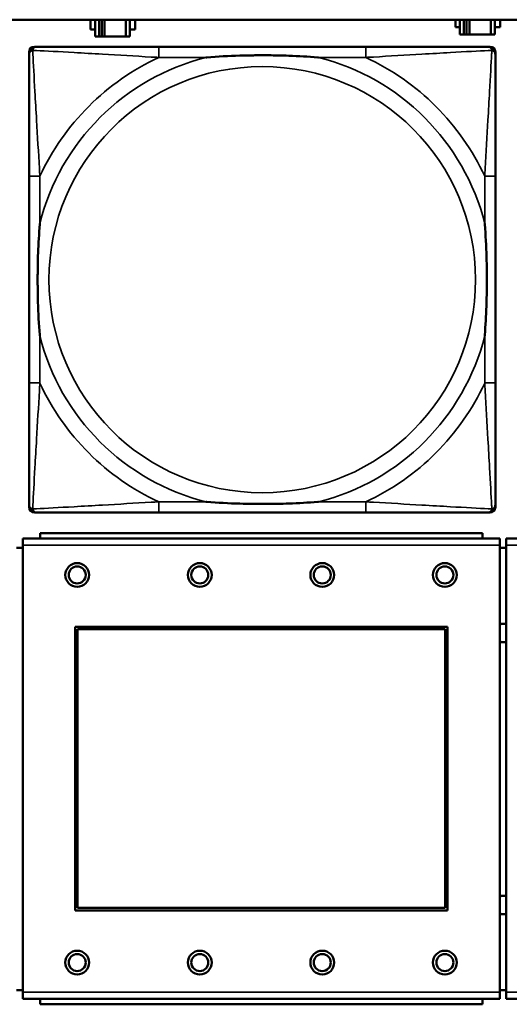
# Model space of a CAD drawing. Header units: inches. Extents: x 1.4 to 53.9, y 1.3 to 58.
# Tile 88 of 227: x 23 to 23.7, y 40.2 to 41.6. Entities that reach past the tile are written whole.
import ezdxf

# ---------------------------------------------------------------- set-up
doc = ezdxf.new("R2010")
doc.units = ezdxf.units.IN
doc.header["$MEASUREMENT"] = 0
doc.layers.add('Visible (ANSI)', color=7, linetype='Continuous', lineweight=50)
doc.layers.add('Visible Narrow (ANSI)', color=7, linetype='Continuous', lineweight=35)

msp = doc.modelspace()

# ---------------------------------------------------------------- linework, layer by layer
at = {"layer": 'Visible (ANSI)'}
for p, q in [((19.4287, 41.6361), (36.5227, 41.6361)), ((23.1087, 41.6219), (23.1087, 41.6359)), ((23.1087, 41.6359), (23.1152, 41.6359)), ((23.1152, 41.6361), (23.1152, 41.6114)), ((23.121, 41.6114), (23.121, 41.6361)), ((23.125, 41.6114), (23.125, 41.6361)), ((23.1291, 41.6361), (23.1291, 41.6114)), ((23.1604, 41.6361), (23.1604, 41.6114)), ((23.1662, 41.6114), (23.1662, 41.6361)), ((23.1662, 41.6359), (23.1743, 41.6359)), ((23.1743, 41.6359), (23.1743, 41.6219)), ((23.6447, 41.6249), (23.6447, 41.6361)), ((23.6512, 41.6361), (23.6512, 41.6144)), ((23.657, 41.6144), (23.657, 41.6361)), ((23.661, 41.6144), (23.661, 41.6361)), ((23.6651, 41.6361), (23.6651, 41.6144)), ((23.6964, 41.6361), (23.6964, 41.6144)), ((23.7022, 41.6144), (23.7022, 41.6361)), ((23.7103, 41.6361), (23.7103, 41.6249)), ((23.1152, 41.6219), (23.1087, 41.6219)), ((23.1743, 41.6219), (23.1662, 41.6219)), ((23.6512, 41.6249), (23.6447, 41.6249)), ((23.6512, 41.6144), (23.657, 41.6144)), ((23.661, 41.6144), (23.657, 41.6144)), ((23.6651, 41.6144), (23.661, 41.6144)), ((23.6964, 41.6144), (23.6651, 41.6144)), ((23.6964, 41.6144), (23.7022, 41.6144)), ((23.7103, 41.6249), (23.7022, 41.6249)), ((23.1152, 41.6114), (23.121, 41.6114)), ((23.125, 41.6114), (23.121, 41.6114)), ((23.1291, 41.6114), (23.125, 41.6114)), ((23.1604, 41.6114), (23.1291, 41.6114)), ((23.1604, 41.6114), (23.1662, 41.6114)), ((23.0183, 40.9192), (23.0183, 41.5885)), ((23.0261, 41.5964), (23.0301, 41.5964)), ((23.5127, 41.5964), (23.2088, 41.5964)), ((23.6915, 41.5964), (23.6954, 41.5964)), ((23.7033, 41.5885), (23.7033, 41.5846)), ((23.0183, 41.4058), (23.0183, 41.1019)), ((23.7033, 41.1019), (23.7033, 41.4058)), ((23.7033, 40.9231), (23.7033, 40.9192)), ((23.6954, 40.9113), (23.0261, 40.9113)), ((23.2088, 40.9113), (23.5127, 40.9113)), ((23.6845, 40.8812), (23.0345, 40.8812)), ((23.0345, 40.8732), (23.0345, 40.8812)), ((23.6845, 40.8812), (23.6845, 40.8732)), ((23.71, 40.8732), (23.009, 40.8732)), ((23.009, 40.8632), (23.009, 40.8732)), ((23.009, 40.8632), (23.009, 40.2062)), ((23.71, 40.8732), (23.71, 40.8632)), ((23.71, 40.2062), (23.71, 40.8632)), ((24.42, 40.8732), (23.719, 40.8732)), ((23.719, 40.8632), (23.719, 40.8732)), ((23.719, 40.8632), (23.719, 40.2062)), ((23.009, 40.8592), (23, 40.8592)), ((23.719, 40.8592), (23.71, 40.8592)), ((23.086, 40.3262), (23.086, 40.7432)), ((23.086, 40.7432), (23.633, 40.7432)), ((23.0896, 40.7396), (23.6294, 40.7396)), ((23.0896, 40.3298), (23.0896, 40.7396)), ((23.6294, 40.7396), (23.6294, 40.3298)), ((23.633, 40.7432), (23.633, 40.3262)), ((23.633, 40.3262), (23.086, 40.3262)), ((23.6294, 40.3298), (23.0896, 40.3298)), ((23, 40.2092), (23.009, 40.2092)), ((23.71, 40.2092), (23.719, 40.2092)), ((23.009, 40.1962), (23.009, 40.2062)), ((23.009, 40.1962), (23.71, 40.1962)), ((23.0345, 40.1962), (23.0345, 40.1882)), ((23.6845, 40.1882), (23.6845, 40.1962)), ((23.71, 40.2062), (23.71, 40.1962)), ((23.719, 40.1962), (23.719, 40.2062)), ((23.719, 40.1962), (24.42, 40.1962)), ((23.6845, 40.1882), (23.0345, 40.1882))]:
    msp.add_line(p, q, dxfattribs=at)
for centre, radius in [((23.089, 40.8195), 0.0175), ((23.089, 40.8195), 0.0125), ((23.269, 40.8195), 0.0175), ((23.269, 40.8195), 0.0125), ((23.449, 40.8195), 0.0175), ((23.449, 40.8195), 0.0125), ((23.629, 40.8195), 0.0175), ((23.629, 40.8195), 0.0125), ((23.089, 40.2495), 0.0175), ((23.269, 40.2495), 0.0175), ((23.449, 40.2495), 0.0175), ((23.629, 40.2495), 0.0175), ((23.089, 40.2495), 0.0125), ((23.269, 40.2495), 0.0125), ((23.449, 40.2495), 0.0125), ((23.629, 40.2495), 0.0125)]:
    msp.add_circle(centre, radius, dxfattribs=at)
for centre, radius, start, end in [((23.0261, 41.5885), 0.00787, 90, 180), ((23.0301, 41.5846), 0.0118, 90, 180), ((23.6915, 41.5846), 0.0118, 0, 90), ((23.6954, 41.5885), 0.00787, 0, 90), ((23.0301, 40.9231), 0.0118, 180, 270), ((23.0261, 40.9192), 0.00787, 180, 270), ((23.6915, 40.9231), 0.0118, 270, 360), ((23.6954, 40.9192), 0.00787, 270, 0), ((23.7148, 40.7342), 0.0135, 71.6056, 110.5553), ((23.7148, 40.7342), 0.0135, 249.4447, 288.3944), ((23.7148, 40.3342), 0.0135, 71.6056, 110.5553), ((23.7148, 40.3342), 0.0135, 249.4447, 288.3944)]:
    msp.add_arc(centre, radius, start, end, dxfattribs=at)
for points, knots in [([(23.0183, 41.5846), (23.0183, 41.5697), (23.0183, 41.5281), (23.0183, 41.4874), (23.0183, 41.4609), (23.0183, 41.433), (23.0183, 41.4058)], [-0.5252205, -0.5252205, -0.5252205, -0.5252205, -0.20743, -0.20743, -0.20743, 0, 0, 0, 0]), ([(23.2088, 41.5964), (23.2052, 41.5964), (23.2017, 41.5964), (23.1981, 41.5964), (23.1649, 41.5964), (23.1312, 41.5964), (23.1003, 41.5964), (23.0733, 41.5964), (23.0478, 41.5964), (23.0344, 41.5964), (23.0327, 41.5964), (23.0313, 41.5964), (23.0301, 41.5964)], [0, 0, 0, 0, 0.0272471, 0.0272471, 0.0272471, 0.2790553, 0.2790553, 0.2790553, 0.4988354, 0.4988354, 0.4988354, 0.5252205, 0.5252205, 0.5252205, 0.5252205]), ([(23.6915, 41.5964), (23.6766, 41.5964), (23.635, 41.5964), (23.5944, 41.5964), (23.5678, 41.5964), (23.54, 41.5964), (23.5127, 41.5964)], [-0.5252205, -0.5252205, -0.5252205, -0.5252205, -0.20743, -0.20743, -0.20743, 0, 0, 0, 0]), ([(23.7033, 41.4058), (23.7033, 41.4094), (23.7033, 41.413), (23.7033, 41.4166), (23.7033, 41.4498), (23.7033, 41.4835), (23.7033, 41.5143), (23.7033, 41.5413), (23.7033, 41.5668), (23.7033, 41.5803), (23.7033, 41.5819), (23.7033, 41.5833), (23.7033, 41.5846)], [0, 0, 0, 0, 0.0272471, 0.0272471, 0.0272471, 0.2790553, 0.2790553, 0.2790553, 0.4988354, 0.4988354, 0.4988354, 0.5252205, 0.5252205, 0.5252205, 0.5252205]), ([(23.278, 41.5806), (23.2785, 41.5806), (23.2789, 41.5807), (23.2954, 41.5819), (23.3115, 41.5828), (23.3344, 41.5835), (23.3411, 41.5836), (23.3503, 41.5837), (23.3528, 41.5838), (23.3569, 41.5838), (23.3585, 41.5838), (23.3616, 41.5838), (23.3631, 41.5838), (23.3667, 41.5838), (23.3687, 41.5838), (23.3749, 41.5837), (23.379, 41.5836), (23.3888, 41.5834), (23.3944, 41.5833), (23.4141, 41.5826), (23.4282, 41.5818), (23.4427, 41.5807), (23.4431, 41.5806), (23.4435, 41.5806)], [-0.416114, -0.416114, -0.416114, -0.416114, -0.4127691, -0.4127691, -0.2896446, -0.2896446, -0.2388934, -0.2388934, -0.2201881, -0.2201881, -0.2080204, -0.2080204, -0.196499, -0.196499, -0.1809939, -0.1809939, -0.149741, -0.149741, -0.1073162, -0.1073162, 0, 0, 0.0033356, 0.0033356, 0.0033356, 0.0033356]), ([(23.034, 41.1711), (23.034, 41.1715), (23.034, 41.172), (23.0327, 41.1885), (23.0318, 41.2045), (23.0311, 41.2275), (23.031, 41.2342), (23.0309, 41.2434), (23.0309, 41.2458), (23.0308, 41.2499), (23.0308, 41.2515), (23.0308, 41.2547), (23.0308, 41.2562), (23.0309, 41.2597), (23.0309, 41.2618), (23.0309, 41.268), (23.031, 41.2721), (23.0312, 41.2818), (23.0313, 41.2874), (23.0321, 41.3072), (23.0329, 41.3212), (23.034, 41.3357), (23.034, 41.3362), (23.034, 41.3366)], [-0.416114, -0.416114, -0.416114, -0.416114, -0.4127691, -0.4127691, -0.2896446, -0.2896446, -0.2388934, -0.2388934, -0.2201881, -0.2201881, -0.2080204, -0.2080204, -0.196499, -0.196499, -0.1809939, -0.1809939, -0.149741, -0.149741, -0.1073162, -0.1073162, 0, 0, 0.0033356, 0.0033356, 0.0033356, 0.0033356]), ([(23.6876, 41.3366), (23.6876, 41.3362), (23.6876, 41.3357), (23.6889, 41.3192), (23.6897, 41.3032), (23.6904, 41.2802), (23.6906, 41.2735), (23.6907, 41.2643), (23.6907, 41.2619), (23.6907, 41.2578), (23.6907, 41.2562), (23.6907, 41.253), (23.6907, 41.2515), (23.6907, 41.2479), (23.6907, 41.2459), (23.6906, 41.2397), (23.6906, 41.2356), (23.6904, 41.2259), (23.6902, 41.2203), (23.6895, 41.2005), (23.6887, 41.1865), (23.6876, 41.172), (23.6876, 41.1715), (23.6876, 41.1711)], [-0.416114, -0.416114, -0.416114, -0.416114, -0.4127691, -0.4127691, -0.2896446, -0.2896446, -0.2388934, -0.2388934, -0.2201881, -0.2201881, -0.2080204, -0.2080204, -0.196499, -0.196499, -0.1809939, -0.1809939, -0.149741, -0.149741, -0.1073162, -0.1073162, 0, 0, 0.0033356, 0.0033356, 0.0033356, 0.0033356]), ([(23.0183, 41.1019), (23.0183, 41.0747), (23.0183, 41.0468), (23.0183, 41.0203), (23.0183, 40.9796), (23.0183, 40.938), (23.0183, 40.9231)], [3.9382945, 3.9382945, 3.9382945, 3.9382945, 4.1457245, 4.1457245, 4.1457245, 4.463515, 4.463515, 4.463515, 4.463515]), ([(23.7033, 40.9231), (23.7033, 40.938), (23.7033, 40.9796), (23.7033, 41.0203), (23.7033, 41.0468), (23.7033, 41.0747), (23.7033, 41.1019)], [-0.5252205, -0.5252205, -0.5252205, -0.5252205, -0.20743, -0.20743, -0.20743, 0, 0, 0, 0]), ([(23.4435, 40.9271), (23.4431, 40.927), (23.4427, 40.927), (23.4282, 40.9259), (23.4141, 40.9251), (23.3944, 40.9244), (23.3888, 40.9243), (23.379, 40.924), (23.3749, 40.924), (23.3687, 40.9239), (23.3667, 40.9239), (23.3631, 40.9239), (23.3616, 40.9239), (23.3585, 40.9239), (23.3569, 40.9239), (23.3528, 40.9239), (23.3503, 40.924), (23.3411, 40.9241), (23.3344, 40.9242), (23.3115, 40.9249), (23.2954, 40.9258), (23.2789, 40.927), (23.2785, 40.927), (23.278, 40.9271)], [-0.4149464, -0.4149464, -0.4149464, -0.4149464, -0.41162, -0.41162, -0.3046026, -0.3046026, -0.2622958, -0.2622958, -0.23113, -0.23113, -0.215668, -0.215668, -0.2041787, -0.2041787, -0.1920448, -0.1920448, -0.1733916, -0.1733916, -0.1227817, -0.1227817, 0, 0, 0.0033356, 0.0033356, 0.0033356, 0.0033356]), ([(23.0301, 40.9113), (23.045, 40.9113), (23.0866, 40.9113), (23.1272, 40.9113), (23.1537, 40.9113), (23.1816, 40.9113), (23.2088, 40.9113)], [-0.5252205, -0.5252205, -0.5252205, -0.5252205, -0.20743, -0.20743, -0.20743, 0, 0, 0, 0]), ([(23.5127, 40.9113), (23.54, 40.9113), (23.5678, 40.9113), (23.5944, 40.9113), (23.635, 40.9113), (23.6766, 40.9113), (23.6915, 40.9113)], [3.9382945, 3.9382945, 3.9382945, 3.9382945, 4.1457245, 4.1457245, 4.1457245, 4.463515, 4.463515, 4.463515, 4.463515])]:
    msp.add_open_spline(points, degree=3, knots=knots, dxfattribs=at)
at = {"layer": 'Visible Narrow (ANSI)'}
for p, q in [((23.2088, 41.5964), (23.2088, 41.5806)), ((23.5127, 41.5964), (23.5127, 41.5806)), ((23.2088, 41.5806), (23.278, 41.5806)), ((23.4435, 41.5806), (23.5127, 41.5806)), ((23.034, 41.4058), (23.0183, 41.4058)), ((23.034, 41.3366), (23.034, 41.4058)), ((23.7033, 41.4058), (23.6876, 41.4058)), ((23.6876, 41.4058), (23.6876, 41.3366)), ((23.034, 41.1019), (23.034, 41.1711)), ((23.6876, 41.1711), (23.6876, 41.1019)), ((23.034, 41.1019), (23.0183, 41.1019)), ((23.7033, 41.1019), (23.6876, 41.1019)), ((23.2088, 40.9271), (23.2088, 40.9113)), ((23.278, 40.9271), (23.2088, 40.9271)), ((23.5127, 40.9271), (23.4435, 40.9271)), ((23.5127, 40.9271), (23.5127, 40.9113)), ((23.009, 40.8632), (23.71, 40.8632)), ((23.719, 40.8632), (24.42, 40.8632)), ((23.71, 40.2062), (23.009, 40.2062)), ((24.42, 40.2062), (23.719, 40.2062))]:
    msp.add_line(p, q, dxfattribs=at)
msp.add_circle((23.3608, 41.2538), 0.3133, dxfattribs=at)
for radius, start, end in [(0.3371, 104.2103, 165.7897), (0.3604, 114.9407, 155.0593), (0.3371, 14.2103, 75.7897), (0.3604, 24.9407, 65.0593), (0.3371, 194.2103, 255.7897), (0.3371, 284.2103, 345.7897), (0.3604, 204.9407, 245.0593), (0.3604, 294.9407, 335.0593)]:
    msp.add_arc((23.3608, 41.2538), radius, start, end, dxfattribs=at)
for points, knots in [([(23.0183, 41.5846), (23.0183, 41.5852), (23.0183, 41.5857), (23.0186, 41.5867), (23.0187, 41.5871), (23.0191, 41.5878), (23.0192, 41.588), (23.0195, 41.5884), (23.0196, 41.5886), (23.0199, 41.589), (23.0202, 41.5892), (23.0209, 41.5898), (23.0214, 41.5902), (23.0224, 41.5907), (23.023, 41.5909), (23.0236, 41.5911)], [-0.02627331, -0.02627331, -0.02627331, -0.02627331, -0.02158775, -0.02158775, -0.01736415, -0.01736415, -0.0147244, -0.0147244, -0.01307456, -0.01307456, -0.00977487, -0.00977487, -0.00449537, -0.00449537, 0.00012419, 0.00012419, 0.00012419, 0.00012419]), ([(23.0236, 41.5911), (23.0237, 41.5917), (23.0239, 41.5922), (23.0245, 41.5933), (23.0248, 41.5937), (23.0254, 41.5945), (23.0257, 41.5947), (23.0261, 41.595), (23.0262, 41.5951), (23.0266, 41.5954), (23.0268, 41.5956), (23.0275, 41.5959), (23.0279, 41.596), (23.0289, 41.5963), (23.0295, 41.5964), (23.0301, 41.5964)], [-0.00012419, -0.00012419, -0.00012419, -0.00012419, 0.00449537, 0.00449537, 0.00977487, 0.00977487, 0.01307456, 0.01307456, 0.0147244, 0.0147244, 0.01736415, 0.01736415, 0.02158775, 0.02158775, 0.02627331, 0.02627331, 0.02627331, 0.02627331]), ([(23.034, 41.4058), (23.0338, 41.4096), (23.0336, 41.4133), (23.0321, 41.4407), (23.0307, 41.4649), (23.0284, 41.5027), (23.0276, 41.5168), (23.0256, 41.552), (23.0245, 41.5721), (23.0237, 41.5876), (23.0236, 41.5894), (23.0236, 41.5911)], [0, 0, 0, 0, 0.0278591, 0.0278591, 0.201273, 0.201273, 0.3066357, 0.3066357, 0.475216, 0.475216, 0.5007189, 0.5007189, 0.5007189, 0.5007189]), ([(23.0236, 41.5911), (23.0252, 41.591), (23.0271, 41.5909), (23.0425, 41.5901), (23.0626, 41.589), (23.0979, 41.587), (23.1119, 41.5862), (23.1498, 41.584), (23.1739, 41.5825), (23.2013, 41.581), (23.2051, 41.5808), (23.2088, 41.5806)], [-0.5007189, -0.5007189, -0.5007189, -0.5007189, -0.475216, -0.475216, -0.3066357, -0.3066357, -0.201273, -0.201273, -0.0278591, -0.0278591, 0, 0, 0, 0]), ([(23.5127, 41.5806), (23.5165, 41.5808), (23.5203, 41.581), (23.5476, 41.5825), (23.5718, 41.584), (23.6096, 41.5862), (23.6237, 41.587), (23.6589, 41.589), (23.6791, 41.5901), (23.6945, 41.5909), (23.6963, 41.591), (23.698, 41.5911)], [0, 0, 0, 0, 0.0278591, 0.0278591, 0.201273, 0.201273, 0.3066357, 0.3066357, 0.475216, 0.475216, 0.5007189, 0.5007189, 0.5007189, 0.5007189]), ([(23.698, 41.5911), (23.6979, 41.5894), (23.6978, 41.5876), (23.697, 41.5721), (23.6959, 41.552), (23.6939, 41.5168), (23.6931, 41.5027), (23.6909, 41.4649), (23.6895, 41.4407), (23.688, 41.4133), (23.6878, 41.4096), (23.6876, 41.4058)], [-0.5007189, -0.5007189, -0.5007189, -0.5007189, -0.475216, -0.475216, -0.3066357, -0.3066357, -0.201273, -0.201273, -0.0278591, -0.0278591, 0, 0, 0, 0]), ([(23.6915, 41.5964), (23.6921, 41.5964), (23.6927, 41.5963), (23.6936, 41.596), (23.6941, 41.5959), (23.6947, 41.5956), (23.695, 41.5954), (23.6954, 41.5951), (23.6955, 41.595), (23.6959, 41.5947), (23.6961, 41.5945), (23.6968, 41.5937), (23.6971, 41.5933), (23.6976, 41.5922), (23.6978, 41.5917), (23.698, 41.5911)], [-0.02627331, -0.02627331, -0.02627331, -0.02627331, -0.02158775, -0.02158775, -0.01736415, -0.01736415, -0.0147244, -0.0147244, -0.01307456, -0.01307456, -0.00977487, -0.00977487, -0.00449537, -0.00449537, 0.00012419, 0.00012419, 0.00012419, 0.00012419]), ([(23.698, 41.5911), (23.6986, 41.5909), (23.6991, 41.5907), (23.7002, 41.5902), (23.7007, 41.5898), (23.7014, 41.5892), (23.7016, 41.589), (23.702, 41.5886), (23.7021, 41.5884), (23.7023, 41.588), (23.7025, 41.5878), (23.7028, 41.5871), (23.703, 41.5867), (23.7032, 41.5857), (23.7033, 41.5852), (23.7033, 41.5846)], [-0.00012419, -0.00012419, -0.00012419, -0.00012419, 0.00449537, 0.00449537, 0.00977487, 0.00977487, 0.01307456, 0.01307456, 0.0147244, 0.0147244, 0.01736415, 0.01736415, 0.02158775, 0.02158775, 0.02627331, 0.02627331, 0.02627331, 0.02627331]), ([(23.0236, 40.9166), (23.0236, 40.9183), (23.0237, 40.9201), (23.0245, 40.9356), (23.0256, 40.9557), (23.0276, 40.9909), (23.0284, 41.005), (23.0307, 41.0428), (23.0321, 41.067), (23.0336, 41.0944), (23.0338, 41.0981), (23.034, 41.1019)], [-4.4390134, -4.4390134, -4.4390134, -4.4390134, -4.4135105, -4.4135105, -4.2449302, -4.2449302, -4.1395675, -4.1395675, -3.9661536, -3.9661536, -3.9382945, -3.9382945, -3.9382945, -3.9382945]), ([(23.6876, 41.1019), (23.6878, 41.0981), (23.688, 41.0944), (23.6895, 41.067), (23.6909, 41.0428), (23.6931, 41.005), (23.6939, 40.9909), (23.6959, 40.9557), (23.697, 40.9356), (23.6978, 40.9201), (23.6979, 40.9183), (23.698, 40.9166)], [0, 0, 0, 0, 0.0278591, 0.0278591, 0.201273, 0.201273, 0.3066357, 0.3066357, 0.475216, 0.475216, 0.5007189, 0.5007189, 0.5007189, 0.5007189]), ([(23.0236, 40.9166), (23.023, 40.9168), (23.0224, 40.917), (23.0214, 40.9175), (23.0209, 40.9179), (23.0202, 40.9185), (23.0199, 40.9187), (23.0196, 40.9191), (23.0195, 40.9193), (23.0192, 40.9197), (23.0191, 40.9199), (23.0187, 40.9206), (23.0186, 40.921), (23.0183, 40.922), (23.0183, 40.9225), (23.0183, 40.9231)], [-0.00012419, -0.00012419, -0.00012419, -0.00012419, 0.00449537, 0.00449537, 0.00977487, 0.00977487, 0.01307456, 0.01307456, 0.0147244, 0.0147244, 0.01736415, 0.01736415, 0.02158775, 0.02158775, 0.02627331, 0.02627331, 0.02627331, 0.02627331]), ([(23.2088, 40.9271), (23.2051, 40.9269), (23.2013, 40.9267), (23.1739, 40.9251), (23.1498, 40.9237), (23.1119, 40.9215), (23.0979, 40.9207), (23.0626, 40.9187), (23.0425, 40.9176), (23.0271, 40.9168), (23.0252, 40.9167), (23.0236, 40.9166)], [0, 0, 0, 0, 0.0278591, 0.0278591, 0.201273, 0.201273, 0.3066357, 0.3066357, 0.475216, 0.475216, 0.5007189, 0.5007189, 0.5007189, 0.5007189]), ([(23.698, 40.9166), (23.6963, 40.9167), (23.6945, 40.9168), (23.6791, 40.9176), (23.6589, 40.9187), (23.6237, 40.9207), (23.6096, 40.9215), (23.5718, 40.9237), (23.5476, 40.9251), (23.5203, 40.9267), (23.5165, 40.9269), (23.5127, 40.9271)], [-4.4390134, -4.4390134, -4.4390134, -4.4390134, -4.4135105, -4.4135105, -4.2449302, -4.2449302, -4.1395675, -4.1395675, -3.9661536, -3.9661536, -3.9382945, -3.9382945, -3.9382945, -3.9382945]), ([(23.7033, 40.9231), (23.7033, 40.9225), (23.7032, 40.922), (23.703, 40.921), (23.7028, 40.9206), (23.7025, 40.9199), (23.7023, 40.9197), (23.7021, 40.9193), (23.702, 40.9191), (23.7016, 40.9187), (23.7014, 40.9185), (23.7007, 40.9179), (23.7002, 40.9175), (23.6991, 40.917), (23.6986, 40.9168), (23.698, 40.9166)], [-0.02627331, -0.02627331, -0.02627331, -0.02627331, -0.02158775, -0.02158775, -0.01736415, -0.01736415, -0.0147244, -0.0147244, -0.01307456, -0.01307456, -0.00977487, -0.00977487, -0.00449537, -0.00449537, 0.00012419, 0.00012419, 0.00012419, 0.00012419]), ([(23.0301, 40.9113), (23.0295, 40.9113), (23.0289, 40.9114), (23.0279, 40.9116), (23.0275, 40.9118), (23.0268, 40.9121), (23.0266, 40.9123), (23.0262, 40.9125), (23.0261, 40.9127), (23.0257, 40.913), (23.0254, 40.9132), (23.0248, 40.9139), (23.0245, 40.9144), (23.0239, 40.9155), (23.0237, 40.916), (23.0236, 40.9166)], [-0.02627331, -0.02627331, -0.02627331, -0.02627331, -0.02158775, -0.02158775, -0.01736415, -0.01736415, -0.0147244, -0.0147244, -0.01307456, -0.01307456, -0.00977487, -0.00977487, -0.00449537, -0.00449537, 0.00012419, 0.00012419, 0.00012419, 0.00012419]), ([(23.698, 40.9166), (23.6978, 40.916), (23.6976, 40.9155), (23.6971, 40.9144), (23.6968, 40.9139), (23.6961, 40.9132), (23.6959, 40.913), (23.6955, 40.9127), (23.6954, 40.9125), (23.695, 40.9123), (23.6947, 40.9121), (23.6941, 40.9118), (23.6936, 40.9116), (23.6927, 40.9114), (23.6921, 40.9113), (23.6915, 40.9113)], [-0.00012419, -0.00012419, -0.00012419, -0.00012419, 0.00449537, 0.00449537, 0.00977487, 0.00977487, 0.01307456, 0.01307456, 0.0147244, 0.0147244, 0.01736415, 0.01736415, 0.02158775, 0.02158775, 0.02627331, 0.02627331, 0.02627331, 0.02627331])]:
    msp.add_open_spline(points, degree=3, knots=knots, dxfattribs=at)

doc.saveas('drawing.dxf')
